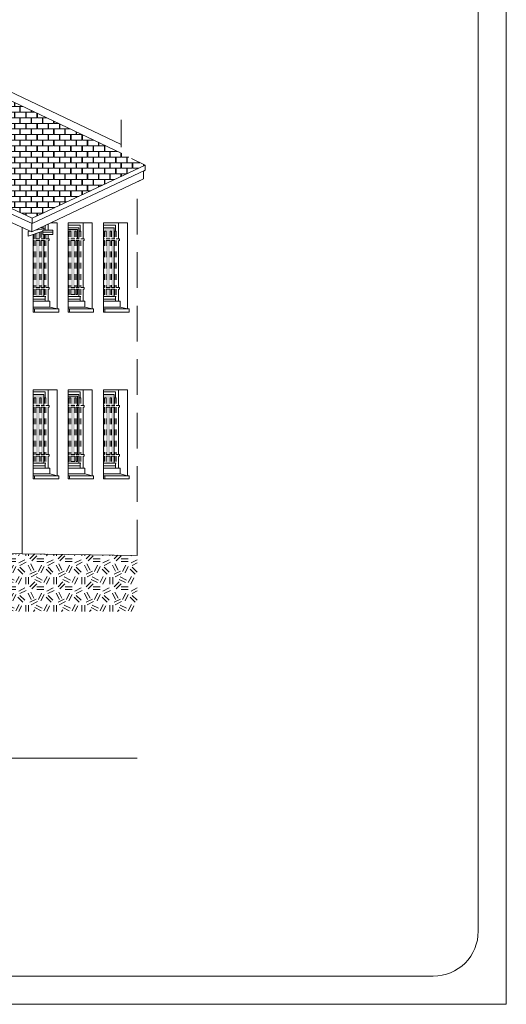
# Model space of a CAD drawing. Extents: x 1304067 to 1304684, y 94 to 123.
# Tile 24 of 57: x 1304279 to 1304287, y 94 to 111. Entities that reach past the tile are written whole.
import ezdxf

# ---------------------------------------------------------------- set-up
doc = ezdxf.new("R2010")
doc.units = 0
doc.header["$LTSCALE"] = 0.1
doc.linetypes.add('CACHE', pattern=[9.525, 6.35, -3.175])
doc.linetypes.add('Grille', pattern=[0.4, 0.2, -0.2])
for name, color, linetype, lineweight in [('0_Cadre', 7, 'Continuous', 9), ('_Alti', 115, 'Continuous', 9), ('_Fenêtres', 39, 'Continuous', 9), ('_Fenêtres_Habillage', 7, 'Continuous', 9), ('_TN', 37, 'Continuous', 9), ('_Toiture', 250, 'Continuous', 9), ('Bâti_Ligne', 7, 'Continuous', 9), ('Garde-corps', 251, 'Grille', 9), ('Habillage façade', 251, 'Continuous', 9)]:
    doc.layers.add(name, color=color, linetype=linetype, lineweight=lineweight)
doc.layers.add('_Toiture_Habillage', color=7, linetype='Continuous', lineweight=9, true_color=0xa84e24)

msp = doc.modelspace()

# ---------------------------------------------------------------- hatches: boundary and pattern name
at = {"layer": '_Fenêtres_Habillage'}
h = msp.add_hatch(color=155, dxfattribs=at)
h.dxf.hatch_style = 1
h.set_gradient(color1=(76, 114, 153), name='CYLINDER')
h.paths.add_polyline_path([(1304280.231, 107.217), (1304280.301, 107.217), (1304280.301, 106.376), (1304280.231, 106.376)])
h.paths.add_polyline_path([(1304280.184, 107.246), (1304280.184, 107.442), (1304280.373, 107.442), (1304280.373, 107.246), (1304280.327, 107.246), (1304280.327, 107.382), (1304280.301, 107.382), (1304280.301, 107.246), (1304280.231, 107.246), (1304280.231, 107.382), (1304280.205, 107.382), (1304280.205, 107.246)])
h.paths.add_polyline_path([(1304280.373, 107.217), (1304280.373, 106.376), (1304280.327, 106.376), (1304280.327, 107.217)])
h.paths.add_polyline_path([(1304280.184, 106.376), (1304280.184, 107.217), (1304280.205, 107.217), (1304280.205, 106.376)])
h.paths.add_polyline_path([(1304280.301, 106.221), (1304280.231, 106.221), (1304280.231, 106.347), (1304280.301, 106.347)])
h.paths.add_polyline_path([(1304280.205, 106.221), (1304280.184, 106.221), (1304280.184, 106.347), (1304280.205, 106.347)])
h.paths.add_polyline_path([(1304280.373, 106.347), (1304280.373, 106.221), (1304280.327, 106.221), (1304280.327, 106.347)])
h = msp.add_hatch(color=155, dxfattribs=at)
h.dxf.hatch_style = 1
h.set_gradient(color1=(76, 114, 153), name='CYLINDER')
h.paths.add_polyline_path([(1304278.979, 107.217), (1304279.049, 107.217), (1304279.049, 106.376), (1304278.979, 106.376)])
h.paths.add_polyline_path([(1304279.121, 107.217), (1304279.121, 106.376), (1304279.075, 106.376), (1304279.075, 107.217)])
h.paths.add_polyline_path([(1304278.932, 106.376), (1304278.932, 107.217), (1304278.953, 107.217), (1304278.953, 106.376)])
h.paths.add_polyline_path([(1304279.049, 106.221), (1304278.979, 106.221), (1304278.979, 106.347), (1304279.049, 106.347)])
h.paths.add_polyline_path([(1304278.953, 106.221), (1304278.932, 106.221), (1304278.932, 106.347), (1304278.953, 106.347)])
h.paths.add_polyline_path([(1304279.121, 106.347), (1304279.121, 106.221), (1304279.075, 106.221), (1304279.075, 106.347)])
h.paths.add_polyline_path([(1304278.953, 107.33), (1304278.932, 107.323), (1304278.932, 107.246), (1304278.953, 107.246)])
h.paths.add_polyline_path([(1304279.049, 107.362), (1304278.979, 107.339), (1304278.979, 107.246), (1304279.049, 107.246)])
h.paths.add_polyline_path([(1304279.102, 107.322), (1304279.102, 107.379), (1304279.075, 107.37), (1304279.075, 107.246), (1304279.121, 107.246), (1304279.121, 107.322)])
h = msp.add_hatch(color=155, dxfattribs=at)
h.dxf.hatch_style = 1
h.set_gradient(color1=(76, 114, 153), name='CYLINDER')
h.paths.add_polyline_path([(1304279.601, 107.217), (1304279.672, 107.217), (1304279.672, 106.376), (1304279.601, 106.376)])
h.paths.add_polyline_path([(1304279.555, 107.246), (1304279.555, 107.412), (1304279.725, 107.412), (1304279.725, 107.246), (1304279.698, 107.246), (1304279.698, 107.382), (1304279.672, 107.382), (1304279.672, 107.246), (1304279.601, 107.246), (1304279.601, 107.382), (1304279.576, 107.382), (1304279.576, 107.246)])
h.paths.add_polyline_path([(1304279.725, 107.217), (1304279.725, 106.376), (1304279.698, 106.376), (1304279.698, 107.217)])
h.paths.add_polyline_path([(1304279.555, 106.376), (1304279.555, 107.217), (1304279.576, 107.217), (1304279.576, 106.376)])
h.paths.add_polyline_path([(1304279.672, 106.251), (1304279.601, 106.251), (1304279.601, 106.347), (1304279.672, 106.347)])
h.paths.add_polyline_path([(1304279.576, 106.251), (1304279.555, 106.251), (1304279.555, 106.347), (1304279.576, 106.347)])
h.paths.add_polyline_path([(1304279.725, 106.347), (1304279.725, 106.251), (1304279.698, 106.251), (1304279.698, 106.347)])
h = msp.add_hatch(color=155, dxfattribs=at)
h.dxf.hatch_style = 1
h.set_gradient(color1=(76, 114, 153), name='CYLINDER')
h.paths.add_polyline_path([(1304278.979, 104.248), (1304279.049, 104.248), (1304279.049, 103.407), (1304278.979, 103.407)])
h.paths.add_polyline_path([(1304278.932, 104.277), (1304278.932, 104.473), (1304279.121, 104.473), (1304279.121, 104.277), (1304279.075, 104.277), (1304279.075, 104.414), (1304279.049, 104.414), (1304279.049, 104.277), (1304278.979, 104.277), (1304278.979, 104.414), (1304278.953, 104.414), (1304278.953, 104.277)])
h.paths.add_polyline_path([(1304279.121, 104.248), (1304279.121, 103.407), (1304279.075, 103.407), (1304279.075, 104.248)])
h.paths.add_polyline_path([(1304278.932, 103.407), (1304278.932, 104.248), (1304278.953, 104.248), (1304278.953, 103.407)])
h.paths.add_polyline_path([(1304279.049, 103.253), (1304278.979, 103.253), (1304278.979, 103.379), (1304279.049, 103.379)])
h.paths.add_polyline_path([(1304278.953, 103.253), (1304278.932, 103.253), (1304278.932, 103.379), (1304278.953, 103.379)])
h.paths.add_polyline_path([(1304279.121, 103.379), (1304279.121, 103.253), (1304279.075, 103.253), (1304279.075, 103.379)])
h = msp.add_hatch(color=155, dxfattribs=at)
h.dxf.hatch_style = 1
h.set_gradient(color1=(76, 114, 153), name='CYLINDER')
h.paths.add_polyline_path([(1304280.231, 104.248), (1304280.301, 104.248), (1304280.301, 103.407), (1304280.231, 103.407)])
h.paths.add_polyline_path([(1304280.184, 104.277), (1304280.184, 104.473), (1304280.373, 104.473), (1304280.373, 104.277), (1304280.327, 104.277), (1304280.327, 104.414), (1304280.301, 104.414), (1304280.301, 104.277), (1304280.231, 104.277), (1304280.231, 104.414), (1304280.205, 104.414), (1304280.205, 104.277)])
h.paths.add_polyline_path([(1304280.373, 104.248), (1304280.373, 103.407), (1304280.327, 103.407), (1304280.327, 104.248)])
h.paths.add_polyline_path([(1304280.184, 103.407), (1304280.184, 104.248), (1304280.205, 104.248), (1304280.205, 103.407)])
h.paths.add_polyline_path([(1304280.301, 103.253), (1304280.231, 103.253), (1304280.231, 103.379), (1304280.301, 103.379)])
h.paths.add_polyline_path([(1304280.205, 103.253), (1304280.184, 103.253), (1304280.184, 103.379), (1304280.205, 103.379)])
h.paths.add_polyline_path([(1304280.373, 103.379), (1304280.373, 103.253), (1304280.327, 103.253), (1304280.327, 103.379)])
h = msp.add_hatch(color=155, dxfattribs=at)
h.dxf.hatch_style = 1
h.set_gradient(color1=(76, 114, 153), name='CYLINDER')
h.paths.add_polyline_path([(1304279.601, 104.248), (1304279.672, 104.248), (1304279.672, 103.407), (1304279.601, 103.407)])
h.paths.add_polyline_path([(1304279.555, 104.277), (1304279.555, 104.443), (1304279.725, 104.443), (1304279.725, 104.277), (1304279.698, 104.277), (1304279.698, 104.414), (1304279.672, 104.414), (1304279.672, 104.277), (1304279.601, 104.277), (1304279.601, 104.414), (1304279.576, 104.414), (1304279.576, 104.277)])
h.paths.add_polyline_path([(1304279.725, 104.248), (1304279.725, 103.407), (1304279.698, 103.407), (1304279.698, 104.248)])
h.paths.add_polyline_path([(1304279.555, 103.407), (1304279.555, 104.248), (1304279.576, 104.248), (1304279.576, 103.407)])
h.paths.add_polyline_path([(1304279.672, 103.283), (1304279.601, 103.283), (1304279.601, 103.379), (1304279.672, 103.379)])
h.paths.add_polyline_path([(1304279.576, 103.283), (1304279.555, 103.283), (1304279.555, 103.379), (1304279.576, 103.379)])
h.paths.add_polyline_path([(1304279.725, 103.379), (1304279.725, 103.283), (1304279.698, 103.283), (1304279.698, 103.379)])
at = {"layer": '_TN'}
h = msp.add_hatch(dxfattribs=at)
h.set_pattern_fill('G_GEOLOG_2', color=256, scale=0.5)
h.set_pattern_definition([(0, (0, 0), (0.5, 0.5), [0.125, -0.375]), (0, (0, 0.05), (0.5, 0.5), [0.125, -0.375]), (90, (0.3, 0.1), (-0.5, 0.5), [0.125, -0.375]), (90, (0.35, 0.1), (-0.5, 0.5), [0.125, -0.375]), (45, (0.375, 0.05), (6e-17, 0.50000000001), [0.125, -0.582106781]), (45, (0.41, 0.015), (6e-17, 0.50000000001), [0.125, -0.582106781]), (135, (0.25, 0.275), (-0.50000000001, 6e-17), [0.125, -0.582106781]), (135, (0.285, 0.31), (-0.50000000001, 6e-17), [0.125, -0.582106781]), (26.5650512, (0.375, 0.275), (0.5, 2e-10), [0.125, -0.9930339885]), (26.5650512, (0.395, 0.23), (0.5, 2e-10), [0.125, -0.9930339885]), (26.5650512, (0.175, 0.475), (0.5, 2e-10), [0.125, -0.9930339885]), (26.5650512, (0.195, 0.43), (0.5, 2e-10), [0.125, -0.9930339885]), (63.43494882, (0.125, 0.125), (2.5e-11, 0.5), [0.125, -0.9930339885]), (63.43494882, (0.17, 0.1), (2.5e-11, 0.5), [0.125, -0.9930339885]), (63.43494882, (0.07, 0.3), (2.5e-11, 0.5), [0.125, -0.9930339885]), (63.43494882, (0.025, 0.325), (2.5e-11, 0.5), [0.125, -0.9930339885]), (116.5650512, (0.445, 0.345), (-2e-10, 0.5), [0.125, -0.9930339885]), (116.5650512, (0.4, 0.325), (-2e-10, 0.5), [0.125, -0.9930339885]), (153.43494882, (0.075, 0.125), (-0.5, 2.5e-11), [0.125, -0.9930339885]), (153.43494882, (0.095, 0.17), (-0.5, 2.5e-11), [0.125, -0.9930339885])])
h.paths.add_polyline_path([(1304280.787, 101.609), (1304278.738, 101.638), (1304274.27, 101.653), (1304272.228, 101.69), (1304272.228, 100.611), (1304280.787, 100.611)])
at = {"layer": '_Toiture_Habillage'}
h = msp.add_hatch(dxfattribs=at)
h.set_pattern_fill('G_TUILE_6', color=256, scale=0.2)
h.set_pattern_definition([(90, (0, 0), (-0.2, 0.2), [0.1, -0.1]), (90, (0.008, 0), (-0.2, 0.2), [0.1, -0.1]), (0, (0, 0.1), (0.2, 0.2), [0.096, -0.104]), (0, (0.104, 0.1), (0.2, 0.2), [0.096, -0.104]), (90, (0.096, 0.1), (-0.2, 0.2), [0.1, -0.1]), (90, (0.104, 0.1), (-0.2, 0.2), [0.1, -0.1]), (0, (0.008, 0), (0.2, 0.2), [0.192, -0.008])])
h.paths.add_polyline_path([(1304276.635, 110.606), (1304276.635, 108.675), (1304278.916, 107.61), (1304280.926, 108.554), (1304280.497, 108.77)])

# ---------------------------------------------------------------- linework, layer by layer
at = {"layer": '0_Cadre'}
msp.add_lwpolyline([(1304245.355, 123.32), (1304287.355, 123.32), (1304287.355, 93.62), (1304245.355, 93.62)], close=True, dxfattribs=at)
msp.add_lwpolyline([(1304247.155, 94.12), (1304286.055, 94.12, 0.414214), (1304286.855, 94.92), (1304286.855, 122.02, 0.414214), (1304286.055, 122.82), (1304247.155, 122.82, 0.414214), (1304246.355, 122.02), (1304246.355, 94.92, 0.414214)], format="xyb", close=True, dxfattribs=at)
at = {"layer": '_Alti'}
msp.add_line((1304272.228, 98), (1304280.787, 98), dxfattribs=at)
at = {"layer": '_Fenêtres', "elevation": 0, "flags": 128}
for points in [[(1304279.121, 107.422), (1304279.121, 107.442), (1304279.067, 107.442)], [(1304279.149, 107.481), (1304279.149, 107.409)], [(1304279.555, 107.488), (1304279.772, 107.488), (1304279.772, 107.382)], [(1304279.743, 107.246), (1304279.743, 107.442), (1304279.555, 107.442)], [(1304280.184, 107.488), (1304280.401, 107.488), (1304280.401, 107.382)], [(1304280.373, 107.246), (1304280.373, 107.442), (1304280.184, 107.442)], [(1304279.121, 107.246), (1304279.121, 107.322)], [(1304279.725, 107.246), (1304279.725, 107.412), (1304279.555, 107.412)], [(1304279.121, 106.376), (1304279.121, 107.217)], [(1304279.725, 106.376), (1304279.725, 107.217)], [(1304279.743, 106.376), (1304279.743, 107.217)], [(1304280.373, 106.376), (1304280.373, 107.217)], [(1304278.932, 106.221), (1304278.953, 106.221)], [(1304278.979, 106.221), (1304279.049, 106.221)], [(1304279.075, 106.221), (1304279.121, 106.221), (1304279.121, 106.347)], [(1304279.149, 106.22), (1304279.149, 106.133)], [(1304279.555, 106.251), (1304279.576, 106.251)], [(1304279.555, 106.221), (1304279.576, 106.221)], [(1304279.601, 106.251), (1304279.672, 106.251)], [(1304279.601, 106.221), (1304279.672, 106.221)], [(1304279.698, 106.221), (1304279.743, 106.221), (1304279.743, 106.347)], [(1304279.698, 106.251), (1304279.725, 106.251), (1304279.725, 106.347)], [(1304279.772, 106.22), (1304279.772, 106.133)], [(1304280.184, 106.221), (1304280.205, 106.221)], [(1304280.231, 106.221), (1304280.301, 106.221)], [(1304280.327, 106.221), (1304280.373, 106.221), (1304280.373, 106.347)], [(1304280.401, 106.22), (1304280.401, 106.133)], [(1304279.149, 106.171), (1304278.932, 106.171)], [(1304279.772, 106.171), (1304279.555, 106.171)], [(1304280.401, 106.171), (1304280.184, 106.171)], [(1304278.932, 104.519), (1304279.149, 104.519), (1304279.149, 104.414)], [(1304279.121, 104.277), (1304279.121, 104.473), (1304278.932, 104.473)], [(1304279.555, 104.519), (1304279.772, 104.519), (1304279.772, 104.414)], [(1304279.743, 104.277), (1304279.743, 104.473), (1304279.555, 104.473)], [(1304280.184, 104.519), (1304280.401, 104.519), (1304280.401, 104.414)], [(1304280.373, 104.277), (1304280.373, 104.473), (1304280.184, 104.473)], [(1304279.725, 104.277), (1304279.725, 104.443), (1304279.555, 104.443)], [(1304279.121, 103.407), (1304279.121, 104.248)], [(1304279.725, 103.407), (1304279.725, 104.248)], [(1304279.743, 103.407), (1304279.743, 104.248)], [(1304280.373, 103.407), (1304280.373, 104.248)], [(1304278.932, 103.253), (1304278.953, 103.253)], [(1304278.979, 103.253), (1304279.049, 103.253)], [(1304279.075, 103.253), (1304279.121, 103.253), (1304279.121, 103.379)], [(1304279.149, 103.252), (1304279.149, 103.164)], [(1304279.555, 103.283), (1304279.576, 103.283)], [(1304279.555, 103.253), (1304279.576, 103.253)], [(1304279.601, 103.283), (1304279.672, 103.283)], [(1304279.601, 103.253), (1304279.672, 103.253)], [(1304279.698, 103.253), (1304279.743, 103.253), (1304279.743, 103.379)], [(1304279.698, 103.283), (1304279.725, 103.283), (1304279.725, 103.379)], [(1304279.772, 103.252), (1304279.772, 103.164)], [(1304280.184, 103.253), (1304280.205, 103.253)], [(1304280.231, 103.253), (1304280.301, 103.253)], [(1304280.327, 103.253), (1304280.373, 103.253), (1304280.373, 103.379)], [(1304280.401, 103.252), (1304280.401, 103.164)], [(1304279.149, 103.203), (1304278.932, 103.203)], [(1304279.772, 103.203), (1304279.555, 103.203)], [(1304280.401, 103.203), (1304280.184, 103.203)]]:
    msp.add_lwpolyline(points, dxfattribs=at)
at = {"layer": '_TN', "flags": 128}
msp.add_lwpolyline([(1304274.27, 101.653), (1304278.738, 101.638), (1304280.787, 101.609)], dxfattribs=at)
at = {"layer": '_Toiture', "linetype": 'Continuous', "elevation": 0, "flags": 128}
for points in [[(1304276.535, 110.653), (1304280.497, 108.77)], [(1304276.746, 110.707), (1304280.497, 108.924)], [(1304274.102, 107.611), (1304276.523, 108.727), (1304278.916, 107.61), (1304280.926, 108.554)], [(1304276.523, 108.606), (1304278.916, 107.519)], [(1304276.523, 108.454), (1304278.911, 107.368), (1304280.895, 108.31)], [(1304278.916, 107.519), (1304280.926, 108.464)], [(1304278.916, 107.61), (1304278.916, 107.519)], [(1304278.911, 107.368), (1304278.911, 107.521)]]:
    msp.add_lwpolyline(points, dxfattribs=at)
at = {"layer": 'Bâti_Ligne', "linetype": 'CACHE', "flags": 128}
msp.add_lwpolyline([(1304280.787, 101.609), (1304280.787, 108.259), (1304280.895, 108.31), (1304280.895, 108.45), (1304280.926, 108.464), (1304280.926, 108.554), (1304280.497, 108.77), (1304280.497, 109.361)], dxfattribs=at)
at = {"layer": 'Bâti_Ligne', "elevation": 0, "flags": 128}
for points in [[(1304278.738, 107.446), (1304278.738, 101.638)], [(1304279.2, 107.505), (1304279.2, 107.397)], [(1304279.822, 107.528), (1304279.822, 107.246)], [(1304280.452, 107.528), (1304280.452, 107.246)], [(1304279.2, 107.322), (1304279.2, 107.246)], [(1304279.2, 107.217), (1304279.2, 106.376)], [(1304279.822, 107.217), (1304279.822, 106.376)], [(1304280.452, 107.217), (1304280.452, 106.376)], [(1304279.2, 106.347), (1304279.2, 106.133)], [(1304279.822, 106.347), (1304279.822, 106.133)], [(1304280.452, 106.347), (1304280.452, 106.133)], [(1304278.932, 106.028), (1304279.232, 106.028), (1304279.232, 106.133), (1304278.932, 106.133)], [(1304279.555, 106.028), (1304279.854, 106.028), (1304279.854, 106.133), (1304279.555, 106.133)], [(1304280.184, 106.028), (1304280.484, 106.028), (1304280.484, 106.133), (1304280.184, 106.133)], [(1304278.957, 105.996), (1304278.957, 105.939)], [(1304279.363, 105.996), (1304279.232, 106.028)], [(1304279.579, 105.996), (1304279.579, 105.939)], [(1304279.985, 105.996), (1304279.854, 106.028)], [(1304280.209, 105.996), (1304280.209, 105.939)], [(1304280.614, 105.996), (1304280.484, 106.028)], [(1304278.932, 103.06), (1304279.232, 103.06), (1304279.232, 103.164), (1304278.932, 103.164)], [(1304279.555, 103.06), (1304279.854, 103.06), (1304279.854, 103.164), (1304279.555, 103.164)], [(1304280.184, 103.06), (1304280.484, 103.06), (1304280.484, 103.164), (1304280.184, 103.164)]]:
    msp.add_lwpolyline(points, dxfattribs=at)
at = {"layer": 'Bâti_Ligne', "elevation": 0}
msp.add_lwpolyline([(1304278.932, 107.323), (1304278.932, 105.996), (1304279.363, 105.996), (1304279.363, 107.528), (1304279.248, 107.528)], dxfattribs=at)
for points in [[(1304279.555, 105.996), (1304279.985, 105.996), (1304279.985, 107.528), (1304279.555, 107.528)], [(1304280.184, 105.996), (1304280.614, 105.996), (1304280.614, 107.528), (1304280.184, 107.528)]]:
    msp.add_lwpolyline(points, close=True, dxfattribs=at)
at = {"layer": 'Bâti_Ligne', "elevation": 0, "flags": 128}
for points in [[(1304278.932, 105.996), (1304279.387, 105.996), (1304279.387, 105.939), (1304278.932, 105.939)], [(1304279.555, 105.996), (1304280.009, 105.996), (1304280.009, 105.939), (1304279.555, 105.939)], [(1304280.184, 105.996), (1304280.639, 105.996), (1304280.639, 105.939), (1304280.184, 105.939)], [(1304278.932, 103.028), (1304279.387, 103.028), (1304279.387, 102.97), (1304278.932, 102.97)], [(1304279.555, 103.028), (1304280.009, 103.028), (1304280.009, 102.97), (1304279.555, 102.97)], [(1304280.184, 103.028), (1304280.639, 103.028), (1304280.639, 102.97), (1304280.184, 102.97)]]:
    msp.add_lwpolyline(points, close=True, dxfattribs=at)
at = {"layer": 'Bâti_Ligne'}
for points in [[(1304278.932, 103.028), (1304279.363, 103.028), (1304279.363, 104.559), (1304278.932, 104.559)], [(1304279.555, 103.028), (1304279.985, 103.028), (1304279.985, 104.559), (1304279.555, 104.559)], [(1304280.184, 103.028), (1304280.614, 103.028), (1304280.614, 104.559), (1304280.184, 104.559)]]:
    msp.add_lwpolyline(points, close=True, dxfattribs=at)
at = {"layer": 'Bâti_Ligne', "flags": 128}
for points in [[(1304279.2, 104.559), (1304279.2, 104.277)], [(1304279.822, 104.559), (1304279.822, 104.277)], [(1304280.452, 104.559), (1304280.452, 104.277)], [(1304279.2, 104.248), (1304279.2, 103.407)], [(1304279.822, 104.248), (1304279.822, 103.407)], [(1304280.452, 104.248), (1304280.452, 103.407)], [(1304279.2, 103.379), (1304279.2, 103.164)], [(1304279.822, 103.379), (1304279.822, 103.164)], [(1304280.452, 103.379), (1304280.452, 103.164)], [(1304279.363, 103.028), (1304279.232, 103.06)], [(1304279.985, 103.028), (1304279.854, 103.06)], [(1304280.614, 103.028), (1304280.484, 103.06)], [(1304278.957, 103.028), (1304278.957, 102.97)], [(1304279.579, 103.028), (1304279.579, 102.97)], [(1304280.209, 103.028), (1304280.209, 102.97)]]:
    msp.add_lwpolyline(points, dxfattribs=at)
at = {"layer": 'Garde-corps', "elevation": 0, "flags": 128}
for points in [[(1304278.953, 107.33), (1304278.953, 107.246)], [(1304278.979, 107.339), (1304278.979, 107.246)], [(1304279.049, 107.362), (1304279.049, 107.246)], [(1304279.075, 107.37), (1304279.075, 107.246)], [(1304279.132, 107.322), (1304279.132, 107.246)], [(1304279.157, 107.322), (1304279.157, 107.246)], [(1304279.576, 107.382), (1304279.576, 107.246)], [(1304279.576, 107.382), (1304279.601, 107.382)], [(1304279.601, 107.382), (1304279.601, 107.246)], [(1304279.672, 107.382), (1304279.698, 107.382)], [(1304279.672, 107.382), (1304279.672, 107.246)], [(1304279.698, 107.382), (1304279.698, 107.246)], [(1304279.754, 107.382), (1304279.78, 107.382)], [(1304279.754, 107.382), (1304279.754, 107.246)], [(1304279.78, 107.382), (1304279.78, 107.246)], [(1304280.205, 107.382), (1304280.205, 107.246)], [(1304280.205, 107.382), (1304280.231, 107.382)], [(1304280.231, 107.382), (1304280.231, 107.246)], [(1304280.301, 107.382), (1304280.327, 107.382)], [(1304280.301, 107.382), (1304280.301, 107.246)], [(1304280.327, 107.382), (1304280.327, 107.246)], [(1304280.384, 107.382), (1304280.409, 107.382)], [(1304280.384, 107.382), (1304280.384, 107.246)], [(1304280.409, 107.382), (1304280.409, 107.246)], [(1304278.932, 107.246), (1304278.953, 107.246)], [(1304278.932, 107.217), (1304278.953, 107.217)], [(1304278.953, 107.217), (1304278.953, 106.376)], [(1304278.979, 107.246), (1304279.049, 107.246)], [(1304278.979, 107.217), (1304278.979, 106.376)], [(1304278.979, 107.217), (1304279.049, 107.217)], [(1304279.049, 107.217), (1304279.049, 106.376)], [(1304279.075, 107.246), (1304279.132, 107.246)], [(1304279.075, 107.217), (1304279.075, 106.376)], [(1304279.075, 107.217), (1304279.132, 107.217)], [(1304279.132, 107.217), (1304279.132, 106.376)], [(1304279.157, 107.246), (1304279.217, 107.246), (1304279.217, 107.217), (1304279.157, 107.217)], [(1304279.157, 107.217), (1304279.157, 106.376)], [(1304279.555, 107.246), (1304279.576, 107.246)], [(1304279.555, 107.217), (1304279.576, 107.217)], [(1304279.576, 107.217), (1304279.576, 106.376)], [(1304279.601, 107.246), (1304279.672, 107.246)], [(1304279.601, 107.217), (1304279.601, 106.376)], [(1304279.601, 107.217), (1304279.672, 107.217)], [(1304279.672, 107.217), (1304279.672, 106.376)], [(1304279.698, 107.246), (1304279.754, 107.246)], [(1304279.698, 107.217), (1304279.698, 106.376)], [(1304279.698, 107.217), (1304279.754, 107.217)], [(1304279.754, 107.217), (1304279.754, 106.376)], [(1304279.78, 107.246), (1304279.84, 107.246), (1304279.84, 107.217), (1304279.78, 107.217)], [(1304279.78, 107.217), (1304279.78, 106.376)], [(1304280.184, 107.246), (1304280.205, 107.246)], [(1304280.184, 107.217), (1304280.205, 107.217)], [(1304280.205, 107.217), (1304280.205, 106.376)], [(1304280.231, 107.246), (1304280.301, 107.246)], [(1304280.231, 107.217), (1304280.231, 106.376)], [(1304280.231, 107.217), (1304280.301, 107.217)], [(1304280.301, 107.217), (1304280.301, 106.376)], [(1304280.327, 107.246), (1304280.384, 107.246)], [(1304280.327, 107.217), (1304280.327, 106.376)], [(1304280.327, 107.217), (1304280.384, 107.217)], [(1304280.384, 107.217), (1304280.384, 106.376)], [(1304280.409, 107.246), (1304280.469, 107.246), (1304280.469, 107.217), (1304280.409, 107.217)], [(1304280.409, 107.217), (1304280.409, 106.376)], [(1304278.932, 106.376), (1304278.953, 106.376)], [(1304278.932, 106.347), (1304278.953, 106.347)], [(1304278.953, 106.347), (1304278.953, 106.22)], [(1304278.953, 106.22), (1304278.979, 106.22)], [(1304278.979, 106.376), (1304279.049, 106.376)], [(1304278.979, 106.347), (1304278.979, 106.22)], [(1304278.979, 106.347), (1304279.049, 106.347)], [(1304279.049, 106.347), (1304279.049, 106.22)], [(1304279.049, 106.22), (1304279.075, 106.22)], [(1304279.075, 106.376), (1304279.132, 106.376)], [(1304279.075, 106.347), (1304279.132, 106.347)], [(1304279.075, 106.347), (1304279.075, 106.22)], [(1304279.132, 106.347), (1304279.132, 106.22)], [(1304279.132, 106.22), (1304279.157, 106.22)], [(1304279.157, 106.376), (1304279.217, 106.376), (1304279.217, 106.347), (1304279.157, 106.347)], [(1304279.157, 106.347), (1304279.157, 106.22)], [(1304279.555, 106.376), (1304279.576, 106.376)], [(1304279.555, 106.347), (1304279.576, 106.347)], [(1304279.576, 106.347), (1304279.576, 106.22)], [(1304279.576, 106.22), (1304279.601, 106.22)], [(1304279.601, 106.376), (1304279.672, 106.376)], [(1304279.601, 106.347), (1304279.601, 106.22)], [(1304279.601, 106.347), (1304279.672, 106.347)], [(1304279.672, 106.347), (1304279.672, 106.22)], [(1304279.672, 106.22), (1304279.698, 106.22)], [(1304279.698, 106.376), (1304279.754, 106.376)], [(1304279.698, 106.347), (1304279.754, 106.347)], [(1304279.698, 106.347), (1304279.698, 106.22)], [(1304279.754, 106.347), (1304279.754, 106.22)], [(1304279.754, 106.22), (1304279.78, 106.22)], [(1304279.78, 106.376), (1304279.84, 106.376), (1304279.84, 106.347), (1304279.78, 106.347)], [(1304279.78, 106.347), (1304279.78, 106.22)], [(1304280.184, 106.376), (1304280.205, 106.376)], [(1304280.184, 106.347), (1304280.205, 106.347)], [(1304280.205, 106.347), (1304280.205, 106.22)], [(1304280.205, 106.22), (1304280.231, 106.22)], [(1304280.231, 106.376), (1304280.301, 106.376)], [(1304280.231, 106.347), (1304280.231, 106.22)], [(1304280.231, 106.347), (1304280.301, 106.347)], [(1304280.301, 106.347), (1304280.301, 106.22)], [(1304280.301, 106.22), (1304280.327, 106.22)], [(1304280.327, 106.376), (1304280.384, 106.376)], [(1304280.327, 106.347), (1304280.384, 106.347)], [(1304280.327, 106.347), (1304280.327, 106.22)], [(1304280.384, 106.347), (1304280.384, 106.22)], [(1304280.384, 106.22), (1304280.409, 106.22)], [(1304280.409, 106.376), (1304280.469, 106.376), (1304280.469, 106.347), (1304280.409, 106.347)], [(1304280.409, 106.347), (1304280.409, 106.22)], [(1304278.932, 104.277), (1304278.953, 104.277)], [(1304278.953, 104.414), (1304278.953, 104.277)], [(1304278.953, 104.414), (1304278.979, 104.414)], [(1304278.979, 104.414), (1304278.979, 104.277)], [(1304278.979, 104.277), (1304279.049, 104.277)], [(1304279.049, 104.414), (1304279.075, 104.414)], [(1304279.049, 104.414), (1304279.049, 104.277)], [(1304279.075, 104.414), (1304279.075, 104.277)], [(1304279.075, 104.277), (1304279.132, 104.277)], [(1304279.132, 104.414), (1304279.157, 104.414)], [(1304279.132, 104.414), (1304279.132, 104.277)], [(1304279.157, 104.414), (1304279.157, 104.277)], [(1304279.157, 104.277), (1304279.217, 104.277), (1304279.217, 104.248), (1304279.157, 104.248)], [(1304279.555, 104.277), (1304279.576, 104.277)], [(1304279.576, 104.414), (1304279.576, 104.277)], [(1304279.576, 104.414), (1304279.601, 104.414)], [(1304279.601, 104.414), (1304279.601, 104.277)], [(1304279.601, 104.277), (1304279.672, 104.277)], [(1304279.672, 104.414), (1304279.698, 104.414)], [(1304279.672, 104.414), (1304279.672, 104.277)], [(1304279.698, 104.414), (1304279.698, 104.277)], [(1304279.698, 104.277), (1304279.754, 104.277)], [(1304279.754, 104.414), (1304279.78, 104.414)], [(1304279.754, 104.414), (1304279.754, 104.277)], [(1304279.78, 104.414), (1304279.78, 104.277)], [(1304279.78, 104.277), (1304279.84, 104.277), (1304279.84, 104.248), (1304279.78, 104.248)], [(1304280.184, 104.277), (1304280.205, 104.277)], [(1304280.205, 104.414), (1304280.205, 104.277)], [(1304280.205, 104.414), (1304280.231, 104.414)], [(1304280.231, 104.414), (1304280.231, 104.277)], [(1304280.231, 104.277), (1304280.301, 104.277)], [(1304280.301, 104.414), (1304280.327, 104.414)], [(1304280.301, 104.414), (1304280.301, 104.277)], [(1304280.327, 104.414), (1304280.327, 104.277)], [(1304280.327, 104.277), (1304280.384, 104.277)], [(1304280.384, 104.414), (1304280.409, 104.414)], [(1304280.384, 104.414), (1304280.384, 104.277)], [(1304280.409, 104.414), (1304280.409, 104.277)], [(1304280.409, 104.277), (1304280.469, 104.277), (1304280.469, 104.248), (1304280.409, 104.248)], [(1304278.932, 104.248), (1304278.953, 104.248)], [(1304278.953, 104.248), (1304278.953, 103.407)], [(1304278.979, 104.248), (1304278.979, 103.407)], [(1304278.979, 104.248), (1304279.049, 104.248)], [(1304279.049, 104.248), (1304279.049, 103.407)], [(1304279.075, 104.248), (1304279.075, 103.407)], [(1304279.075, 104.248), (1304279.132, 104.248)], [(1304279.132, 104.248), (1304279.132, 103.407)], [(1304279.157, 104.248), (1304279.157, 103.407)], [(1304279.555, 104.248), (1304279.576, 104.248)], [(1304279.576, 104.248), (1304279.576, 103.407)], [(1304279.601, 104.248), (1304279.601, 103.407)], [(1304279.601, 104.248), (1304279.672, 104.248)], [(1304279.672, 104.248), (1304279.672, 103.407)], [(1304279.698, 104.248), (1304279.698, 103.407)], [(1304279.698, 104.248), (1304279.754, 104.248)], [(1304279.754, 104.248), (1304279.754, 103.407)], [(1304279.78, 104.248), (1304279.78, 103.407)], [(1304280.184, 104.248), (1304280.205, 104.248)], [(1304280.205, 104.248), (1304280.205, 103.407)], [(1304280.231, 104.248), (1304280.231, 103.407)], [(1304280.231, 104.248), (1304280.301, 104.248)], [(1304280.301, 104.248), (1304280.301, 103.407)], [(1304280.327, 104.248), (1304280.327, 103.407)], [(1304280.327, 104.248), (1304280.384, 104.248)], [(1304280.384, 104.248), (1304280.384, 103.407)], [(1304280.409, 104.248), (1304280.409, 103.407)], [(1304278.932, 103.407), (1304278.953, 103.407)], [(1304278.979, 103.407), (1304279.049, 103.407)], [(1304279.075, 103.407), (1304279.132, 103.407)], [(1304279.157, 103.407), (1304279.217, 103.407), (1304279.217, 103.379), (1304279.157, 103.379)], [(1304279.555, 103.407), (1304279.576, 103.407)], [(1304279.601, 103.407), (1304279.672, 103.407)], [(1304279.698, 103.407), (1304279.754, 103.407)], [(1304279.78, 103.407), (1304279.84, 103.407), (1304279.84, 103.379), (1304279.78, 103.379)], [(1304280.184, 103.407), (1304280.205, 103.407)], [(1304280.231, 103.407), (1304280.301, 103.407)], [(1304280.327, 103.407), (1304280.384, 103.407)], [(1304280.409, 103.407), (1304280.469, 103.407), (1304280.469, 103.379), (1304280.409, 103.379)], [(1304278.932, 103.379), (1304278.953, 103.379)], [(1304278.953, 103.379), (1304278.953, 103.252)], [(1304278.953, 103.252), (1304278.979, 103.252)], [(1304278.979, 103.379), (1304278.979, 103.252)], [(1304278.979, 103.379), (1304279.049, 103.379)], [(1304279.049, 103.379), (1304279.049, 103.252)], [(1304279.049, 103.252), (1304279.075, 103.252)], [(1304279.075, 103.379), (1304279.132, 103.379)], [(1304279.075, 103.379), (1304279.075, 103.252)], [(1304279.132, 103.379), (1304279.132, 103.252)], [(1304279.132, 103.252), (1304279.157, 103.252)], [(1304279.157, 103.379), (1304279.157, 103.252)], [(1304279.555, 103.379), (1304279.576, 103.379)], [(1304279.576, 103.379), (1304279.576, 103.252)], [(1304279.576, 103.252), (1304279.601, 103.252)], [(1304279.601, 103.379), (1304279.601, 103.252)], [(1304279.601, 103.379), (1304279.672, 103.379)], [(1304279.672, 103.379), (1304279.672, 103.252)], [(1304279.672, 103.252), (1304279.698, 103.252)], [(1304279.698, 103.379), (1304279.754, 103.379)], [(1304279.698, 103.379), (1304279.698, 103.252)], [(1304279.754, 103.379), (1304279.754, 103.252)], [(1304279.754, 103.252), (1304279.78, 103.252)], [(1304279.78, 103.379), (1304279.78, 103.252)], [(1304280.184, 103.379), (1304280.205, 103.379)], [(1304280.205, 103.379), (1304280.205, 103.252)], [(1304280.205, 103.252), (1304280.231, 103.252)], [(1304280.231, 103.379), (1304280.231, 103.252)], [(1304280.231, 103.379), (1304280.301, 103.379)], [(1304280.301, 103.379), (1304280.301, 103.252)], [(1304280.301, 103.252), (1304280.327, 103.252)], [(1304280.327, 103.379), (1304280.384, 103.379)], [(1304280.327, 103.379), (1304280.327, 103.252)], [(1304280.384, 103.379), (1304280.384, 103.252)], [(1304280.384, 103.252), (1304280.409, 103.252)], [(1304280.409, 103.379), (1304280.409, 103.252)]]:
    msp.add_lwpolyline(points, dxfattribs=at)
at = {"layer": 'Habillage façade', "linetype": 'Continuous', "flags": 128}
msp.add_lwpolyline([(1304278.844, 107.373), (1304278.884, 107.38)], dxfattribs=at)
at = {"layer": 'Habillage façade', "linetype": 'Continuous', "elevation": 0, "flags": 128}
for points in [[(1304278.844, 107.294), (1304279.102, 107.379)], [(1304278.844, 107.373), (1304278.844, 107.294)]]:
    msp.add_lwpolyline(points, dxfattribs=at)
at = {"layer": 'Habillage façade', "linetype": 'Continuous', "flags": 128}
msp.add_lwpolyline([(1304278.971, 107.396), (1304279.13, 107.424, -0.251634), (1304279.155, 107.397)], format="xyb", dxfattribs=at)
at = {"layer": 'Habillage façade', "linetype": 'Continuous', "elevation": 0}
msp.add_lwpolyline([(1304279.281, 107.397), (1304279.281, 107.322), (1304279.102, 107.322), (1304279.102, 107.397)], close=True, dxfattribs=at)
msp.add_lwpolyline([(1304279.102, 107.363), (1304279.281, 107.363)], dxfattribs=at)

doc.saveas('drawing.dxf')
